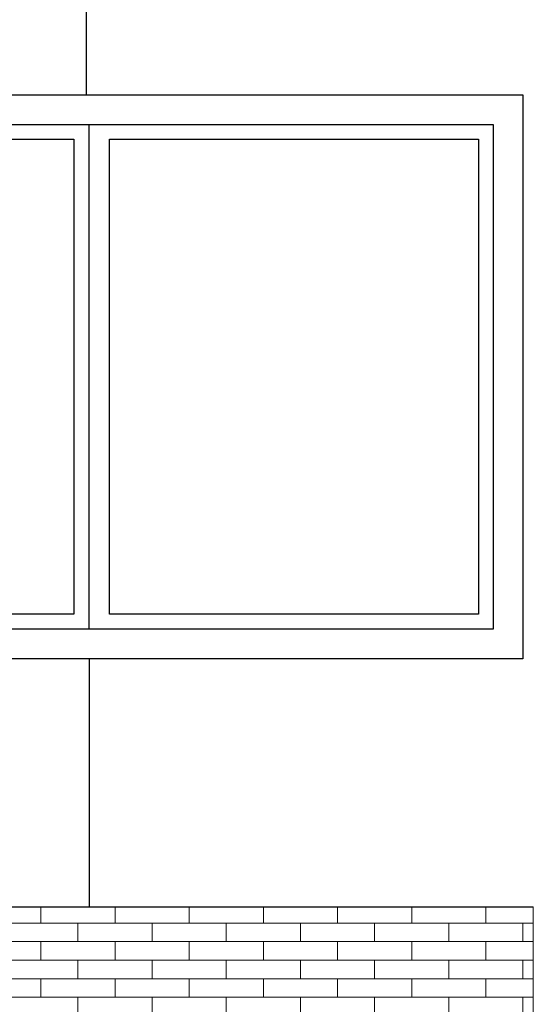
# Model space of a CAD drawing. Extents: x 1 to 209, y 0 to 18.
# Tile 34 of 63: x 94.64 to 96.37, y 7.2 to 10.51. Entities that reach past the tile are written whole.
import ezdxf

# ---------------------------------------------------------------- set-up
doc = ezdxf.new("R2010")
doc.units = 0
doc.header["$MEASUREMENT"] = 0
for name, color, linetype in [('R_NT_FENSTER', 7, 'Continuous'), ('R_TR_HIDDEN', 7, 'Continuous'), ('Schraffuren', 7, 'Continuous')]:
    doc.layers.add(name, color=color, linetype=linetype)

msp = doc.modelspace()

# ---------------------------------------------------------------- hatches: boundary and pattern name
at = {"layer": 'Schraffuren', "linetype": 'Continuous', "lineweight": 18}
h = msp.add_hatch(dxfattribs=at)
h.set_pattern_fill('MW_Verband__Läufer__DF_0002', color=9, style=0, pattern_type=2)
h.set_pattern_definition([(0, (67.71481, 7.844994), (0, 0.0625), []), (90, (67.71481, 7.845), (-0.25, 0), [0.0625, -0.0625]), (90, (67.83981, 7.9075), (-0.25, 0), [0.0625, -0.0625])])
h.paths.add_polyline_path([(96.3748, 7.525), (90.7048, 7.525), (90.7048, 6.645), (91.9548, 6.645), (91.9548, 6.845), (93.2048, 6.845), (93.2048, 7.095), (94.2148, 7.095), (94.2148, 6.845), (94.5822, 6.845), (94.5822, 6.645), (96.3722, 6.645), (96.3748, 7.1938)], flags=0)
h.paths.add_polyline_path([(94.7048, 7.095), (96.0898, 7.095), (96.0898, 6.695), (94.7048, 6.695)], flags=0)

# ---------------------------------------------------------------- linework, layer by layer
at = {"layer": 'R_NT_FENSTER', "linetype": 'Continuous'}
for p, q in [((90.7048, 10.26), (96.3398, 10.26)), ((96.3398, 10.26), (96.3398, 8.36)), ((90.8048, 10.16), (96.2398, 10.16)), ((94.8761, 10.16), (94.8761, 8.46)), ((96.2398, 10.16), (96.2398, 8.46)), ((93.5823, 10.11), (94.8261, 10.11)), ((94.8261, 10.11), (94.8261, 8.51)), ((94.9461, 10.11), (96.1898, 10.11)), ((94.9461, 8.51), (94.9461, 10.11)), ((96.1898, 10.11), (96.1898, 8.51)), ((94.8261, 8.51), (93.5823, 8.51)), ((96.1898, 8.51), (94.9461, 8.51)), ((96.2398, 8.46), (90.8048, 8.46)), ((96.3398, 8.36), (90.7048, 8.36))]:
    msp.add_line(p, q, dxfattribs=at)
at = {"layer": 'R_TR_HIDDEN', "linetype": 'Continuous'}
for p, q in [((94.8686, 10.26), (94.8686, 11.6)), ((94.8786, 7.525), (94.8786, 8.36)), ((90.7048, 7.525), (96.3748, 7.525))]:
    msp.add_line(p, q, dxfattribs=at)
at = {"layer": 'Schraffuren', "color": 255, "linetype": 'Continuous', "lineweight": 18, "flags": 128}
msp.add_lwpolyline([(96.3748, 7.525), (90.7048, 7.525), (90.7048, 6.645), (91.9548, 6.645), (91.9548, 6.845), (93.2048, 6.845), (93.2048, 7.095), (94.2148, 7.095), (94.2148, 6.845), (94.5822, 6.845), (94.5822, 6.645), (96.3722, 6.645), (96.3748, 7.1938)], close=True, dxfattribs=at)

doc.saveas('drawing.dxf')
